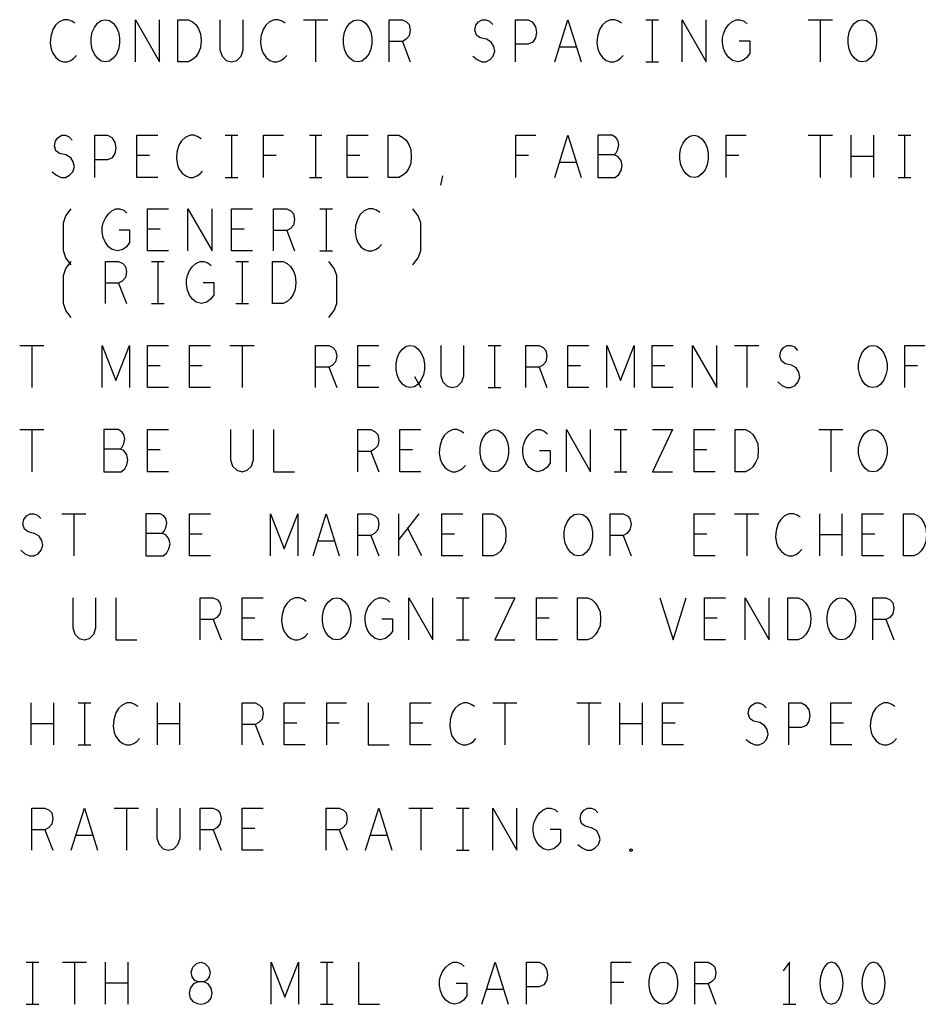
# Model space of a CAD drawing. Extents: x 280 to 610, y 250 to 460.
# Tile 43 of 53: x 502 to 523, y 357 to 380. Entities that reach past the tile are written whole.
import ezdxf

# ---------------------------------------------------------------- set-up
doc = ezdxf.new("R2010")
doc.units = 0
doc.layers.add('RVP8-IFD_G_fab_art', color=2, linetype='CONTINUOUS')

msp = doc.modelspace()

# ---------------------------------------------------------------- linework, layer by layer
at = {"layer": 'RVP8-IFD_G_fab_art'}
for points in [[(502.983, 380.084), (502.908, 380.134), (502.82, 380.168), (502.72, 380.168), (502.608, 380.118), (502.52, 380.034), (502.458, 379.934), (502.408, 379.768), (502.395, 379.618), (502.42, 379.468), (502.458, 379.368), (502.533, 379.268), (502.62, 379.201), (502.708, 379.168), (502.795, 379.168), (502.883, 379.201), (502.958, 379.251), (503.02, 379.318)], [(504.42, 379.168), (504.42, 380.168), (504.995, 379.168), (504.995, 380.168)], [(506.433, 380.168), (506.433, 379.451), (506.483, 379.301), (506.583, 379.201), (506.708, 379.168), (506.833, 379.201), (506.933, 379.301), (506.983, 379.451), (506.983, 380.168)], [(507.983, 380.084), (507.908, 380.134), (507.82, 380.168), (507.72, 380.168), (507.608, 380.118), (507.52, 380.034), (507.458, 379.934), (507.408, 379.768), (507.395, 379.618), (507.42, 379.468), (507.458, 379.368), (507.533, 379.268), (507.62, 379.201), (507.708, 379.168), (507.795, 379.168), (507.883, 379.201), (507.958, 379.251), (508.02, 379.318)], [(508.42, 380.168), (508.995, 380.168)], [(508.708, 380.168), (508.708, 379.168)], [(510.458, 379.168), (510.458, 380.168), (510.77, 380.168), (510.87, 380.118), (510.933, 380.051), (510.958, 379.918), (510.933, 379.784), (510.858, 379.701), (510.77, 379.651), (510.458, 379.651)], [(512.445, 379.301), (512.545, 379.218), (512.658, 379.168), (512.758, 379.168), (512.858, 379.218), (512.933, 379.301), (512.97, 379.418), (512.945, 379.534), (512.883, 379.634), (512.77, 379.701), (512.62, 379.734), (512.533, 379.801), (512.495, 379.918), (512.52, 380.034), (512.583, 380.118), (512.67, 380.168), (512.758, 380.168), (512.845, 380.134), (512.92, 380.051)], [(513.458, 379.168), (513.458, 380.168), (513.758, 380.168), (513.858, 380.118), (513.933, 380.001), (513.958, 379.868), (513.933, 379.734), (513.87, 379.634), (513.758, 379.584), (513.458, 379.584)], [(514.395, 379.168), (514.708, 380.168), (515.02, 379.168)], [(515.983, 380.084), (515.908, 380.134), (515.82, 380.168), (515.72, 380.168), (515.608, 380.118), (515.52, 380.034), (515.458, 379.934), (515.408, 379.768), (515.395, 379.618), (515.42, 379.468), (515.458, 379.368), (515.533, 379.268), (515.62, 379.201), (515.708, 379.168), (515.795, 379.168), (515.883, 379.201), (515.958, 379.251), (516.02, 379.318)], [(516.558, 380.168), (516.858, 380.168)], [(516.708, 380.168), (516.708, 379.168)], [(517.42, 379.168), (517.42, 380.168), (517.995, 379.168), (517.995, 380.168)], [(518.783, 379.668), (519.033, 379.668), (519.033, 379.368), (518.958, 379.268), (518.87, 379.201), (518.745, 379.168), (518.62, 379.201), (518.533, 379.268), (518.458, 379.368), (518.408, 379.484), (518.383, 379.618), (518.383, 379.734), (518.408, 379.834), (518.458, 379.951), (518.533, 380.051), (518.608, 380.118), (518.708, 380.168), (518.795, 380.168), (518.895, 380.134), (518.97, 380.068)], [(520.42, 380.168), (520.995, 380.168)], [(520.708, 380.168), (520.708, 379.168)], [(510.77, 379.651), (510.958, 379.168)], [(514.908, 379.518), (514.508, 379.518)], [(516.558, 379.168), (516.858, 379.168)], [(502.445, 376.551), (502.545, 376.468), (502.658, 376.418), (502.758, 376.418), (502.858, 376.468), (502.933, 376.551), (502.97, 376.668), (502.945, 376.784), (502.883, 376.884), (502.77, 376.951), (502.62, 376.984), (502.533, 377.051), (502.495, 377.168), (502.52, 377.284), (502.583, 377.368), (502.67, 377.418), (502.758, 377.418), (502.845, 377.384), (502.92, 377.301)], [(503.458, 376.418), (503.458, 377.418), (503.758, 377.418), (503.858, 377.368), (503.933, 377.251), (503.958, 377.118), (503.933, 376.984), (503.87, 376.884), (503.758, 376.834), (503.458, 376.834)], [(504.958, 376.418), (504.458, 376.418), (504.458, 377.418), (504.958, 377.418)], [(505.983, 377.334), (505.908, 377.384), (505.82, 377.418), (505.72, 377.418), (505.608, 377.368), (505.52, 377.284), (505.458, 377.184), (505.408, 377.018), (505.395, 376.868), (505.42, 376.718), (505.458, 376.618), (505.533, 376.518), (505.62, 376.451), (505.708, 376.418), (505.795, 376.418), (505.883, 376.451), (505.958, 376.501), (506.02, 376.568)], [(506.558, 377.418), (506.858, 377.418)], [(506.708, 377.418), (506.708, 376.418)], [(507.47, 376.418), (507.47, 377.418), (507.945, 377.418)], [(508.558, 377.418), (508.858, 377.418)], [(508.708, 377.418), (508.708, 376.418)], [(509.958, 376.418), (509.458, 376.418), (509.458, 377.418), (509.958, 377.418)], [(513.47, 376.418), (513.47, 377.418), (513.945, 377.418)], [(514.395, 376.418), (514.708, 377.418), (515.02, 376.418)], [(515.808, 376.951), (515.858, 377.001), (515.895, 377.084), (515.92, 377.201), (515.895, 377.301), (515.845, 377.368), (515.758, 377.418), (515.42, 377.418), (515.42, 376.418), (515.833, 376.418), (515.92, 376.484), (515.97, 376.584), (515.995, 376.701), (515.97, 376.818), (515.895, 376.918), (515.808, 376.951), (515.42, 376.951)], [(518.47, 376.418), (518.47, 377.418), (518.945, 377.418)], [(520.42, 377.418), (520.995, 377.418)], [(520.708, 377.418), (520.708, 376.418)], [(521.445, 376.418), (521.445, 377.418)], [(521.97, 377.418), (521.97, 376.418)], [(522.558, 377.418), (522.858, 377.418)], [(522.708, 377.418), (522.708, 376.418)], [(504.758, 376.934), (504.458, 376.934)], [(507.77, 376.934), (507.47, 376.934)], [(509.758, 376.934), (509.458, 376.934)], [(513.77, 376.934), (513.47, 376.934)], [(518.77, 376.934), (518.47, 376.934)], [(521.97, 376.918), (521.445, 376.918)], [(514.908, 376.768), (514.508, 376.768)], [(506.558, 376.418), (506.858, 376.418)], [(508.558, 376.418), (508.858, 376.418)], [(511.683, 376.234), (511.733, 376.451)], [(522.558, 376.418), (522.858, 376.418)], [(502.895, 374.334), (502.77, 374.501), (502.708, 374.668), (502.708, 375.334), (502.77, 375.501), (502.895, 375.668)], [(504.033, 375.168), (504.283, 375.168), (504.283, 374.868), (504.208, 374.768), (504.12, 374.701), (503.995, 374.668), (503.87, 374.701), (503.783, 374.768), (503.708, 374.868), (503.658, 374.984), (503.633, 375.118), (503.633, 375.234), (503.658, 375.334), (503.708, 375.451), (503.783, 375.551), (503.858, 375.618), (503.958, 375.668), (504.045, 375.668), (504.145, 375.634), (504.22, 375.568)], [(505.208, 374.668), (504.708, 374.668), (504.708, 375.668), (505.208, 375.668)], [(505.67, 374.668), (505.67, 375.668), (506.245, 374.668), (506.245, 375.668)], [(507.208, 374.668), (506.708, 374.668), (506.708, 375.668), (507.208, 375.668)], [(507.708, 374.668), (507.708, 375.668), (508.02, 375.668), (508.12, 375.618), (508.183, 375.551), (508.208, 375.418), (508.183, 375.284), (508.108, 375.201), (508.02, 375.151), (507.708, 375.151)], [(508.808, 375.668), (509.108, 375.668)], [(508.958, 375.668), (508.958, 374.668)], [(510.233, 375.584), (510.158, 375.634), (510.07, 375.668), (509.97, 375.668), (509.858, 375.618), (509.77, 375.534), (509.708, 375.434), (509.658, 375.268), (509.645, 375.118), (509.67, 374.968), (509.708, 374.868), (509.783, 374.768), (509.87, 374.701), (509.958, 374.668), (510.045, 374.668), (510.133, 374.701), (510.208, 374.751), (510.27, 374.818)], [(511.02, 374.334), (511.145, 374.501), (511.208, 374.668), (511.208, 375.334), (511.145, 375.501), (511.02, 375.668)], [(505.008, 375.184), (504.708, 375.184)], [(507.008, 375.184), (506.708, 375.184)], [(508.02, 375.151), (508.208, 374.668)], [(508.808, 374.668), (509.108, 374.668)], [(502.895, 373.084), (502.77, 373.251), (502.708, 373.418), (502.708, 374.084), (502.77, 374.251), (502.895, 374.418)], [(503.708, 373.418), (503.708, 374.418), (504.02, 374.418), (504.12, 374.368), (504.183, 374.301), (504.208, 374.168), (504.183, 374.034), (504.108, 373.951), (504.02, 373.901), (503.708, 373.901)], [(504.808, 374.418), (505.108, 374.418)], [(504.958, 374.418), (504.958, 373.418)], [(506.033, 373.918), (506.283, 373.918), (506.283, 373.618), (506.208, 373.518), (506.12, 373.451), (505.995, 373.418), (505.87, 373.451), (505.783, 373.518), (505.708, 373.618), (505.658, 373.734), (505.633, 373.868), (505.633, 373.984), (505.658, 374.084), (505.708, 374.201), (505.783, 374.301), (505.858, 374.368), (505.958, 374.418), (506.045, 374.418), (506.145, 374.384), (506.22, 374.318)], [(506.808, 374.418), (507.108, 374.418)], [(506.958, 374.418), (506.958, 373.418)], [(509.02, 373.084), (509.145, 373.251), (509.208, 373.418), (509.208, 374.084), (509.145, 374.251), (509.02, 374.418)], [(504.02, 373.901), (504.208, 373.418)], [(504.808, 373.418), (505.108, 373.418)], [(506.808, 373.418), (507.108, 373.418)], [(501.67, 372.418), (502.245, 372.418)], [(501.958, 372.418), (501.958, 371.418)], [(503.633, 371.418), (503.633, 372.418), (503.958, 371.584), (504.283, 372.418), (504.283, 371.418)], [(505.208, 371.418), (504.708, 371.418), (504.708, 372.418), (505.208, 372.418)], [(506.208, 371.418), (505.708, 371.418), (505.708, 372.418), (506.208, 372.418)], [(506.67, 372.418), (507.245, 372.418)], [(506.958, 372.418), (506.958, 371.418)], [(508.708, 371.418), (508.708, 372.418), (509.02, 372.418), (509.12, 372.368), (509.183, 372.301), (509.208, 372.168), (509.183, 372.034), (509.108, 371.951), (509.02, 371.901), (508.708, 371.901)], [(510.208, 371.418), (509.708, 371.418), (509.708, 372.418), (510.208, 372.418)], [(511.683, 372.418), (511.683, 371.701), (511.733, 371.551), (511.833, 371.451), (511.958, 371.418), (512.083, 371.451), (512.183, 371.551), (512.233, 371.701), (512.233, 372.418)], [(512.808, 372.418), (513.108, 372.418)], [(512.958, 372.418), (512.958, 371.418)], [(513.708, 371.418), (513.708, 372.418), (514.02, 372.418), (514.12, 372.368), (514.183, 372.301), (514.208, 372.168), (514.183, 372.034), (514.108, 371.951), (514.02, 371.901), (513.708, 371.901)], [(515.208, 371.418), (514.708, 371.418), (514.708, 372.418), (515.208, 372.418)], [(515.633, 371.418), (515.633, 372.418), (515.958, 371.584), (516.283, 372.418), (516.283, 371.418)], [(517.208, 371.418), (516.708, 371.418), (516.708, 372.418), (517.208, 372.418)], [(517.67, 371.418), (517.67, 372.418), (518.245, 371.418), (518.245, 372.418)], [(518.67, 372.418), (519.245, 372.418)], [(518.958, 372.418), (518.958, 371.418)], [(519.695, 371.551), (519.795, 371.468), (519.908, 371.418), (520.008, 371.418), (520.108, 371.468), (520.183, 371.551), (520.22, 371.668), (520.195, 371.784), (520.133, 371.884), (520.02, 371.951), (519.87, 371.984), (519.783, 372.051), (519.745, 372.168), (519.77, 372.284), (519.833, 372.368), (519.92, 372.418), (520.008, 372.418), (520.095, 372.384), (520.17, 372.301)], [(522.72, 371.418), (522.72, 372.418), (523.195, 372.418)], [(505.008, 371.934), (504.708, 371.934)], [(506.008, 371.934), (505.708, 371.934)], [(509.02, 371.901), (509.208, 371.418)], [(510.008, 371.934), (509.708, 371.934)], [(514.02, 371.901), (514.208, 371.418)], [(515.008, 371.934), (514.708, 371.934)], [(517.008, 371.934), (516.708, 371.934)], [(523.02, 371.934), (522.72, 371.934)], [(511.058, 371.684), (511.208, 371.418)], [(512.808, 371.418), (513.108, 371.418)], [(501.67, 370.418), (502.245, 370.418)], [(501.958, 370.418), (501.958, 369.418)], [(504.058, 369.951), (504.108, 370.001), (504.145, 370.084), (504.17, 370.201), (504.145, 370.301), (504.095, 370.368), (504.008, 370.418), (503.67, 370.418), (503.67, 369.418), (504.083, 369.418), (504.17, 369.484), (504.22, 369.584), (504.245, 369.701), (504.22, 369.818), (504.145, 369.918), (504.058, 369.951), (503.67, 369.951)], [(505.208, 369.418), (504.708, 369.418), (504.708, 370.418), (505.208, 370.418)], [(506.683, 370.418), (506.683, 369.701), (506.733, 369.551), (506.833, 369.451), (506.958, 369.418), (507.083, 369.451), (507.183, 369.551), (507.233, 369.701), (507.233, 370.418)], [(507.708, 370.418), (507.708, 369.418), (508.208, 369.418)], [(509.708, 369.418), (509.708, 370.418), (510.02, 370.418), (510.12, 370.368), (510.183, 370.301), (510.208, 370.168), (510.183, 370.034), (510.108, 369.951), (510.02, 369.901), (509.708, 369.901)], [(511.208, 369.418), (510.708, 369.418), (510.708, 370.418), (511.208, 370.418)], [(512.233, 370.334), (512.158, 370.384), (512.07, 370.418), (511.97, 370.418), (511.858, 370.368), (511.77, 370.284), (511.708, 370.184), (511.658, 370.018), (511.645, 369.868), (511.67, 369.718), (511.708, 369.618), (511.783, 369.518), (511.87, 369.451), (511.958, 369.418), (512.045, 369.418), (512.133, 369.451), (512.208, 369.501), (512.27, 369.568)], [(514.033, 369.918), (514.283, 369.918), (514.283, 369.618), (514.208, 369.518), (514.12, 369.451), (513.995, 369.418), (513.87, 369.451), (513.783, 369.518), (513.708, 369.618), (513.658, 369.734), (513.633, 369.868), (513.633, 369.984), (513.658, 370.084), (513.708, 370.201), (513.783, 370.301), (513.858, 370.368), (513.958, 370.418), (514.045, 370.418), (514.145, 370.384), (514.22, 370.318)], [(514.67, 369.418), (514.67, 370.418), (515.245, 369.418), (515.245, 370.418)], [(515.808, 370.418), (516.108, 370.418)], [(515.958, 370.418), (515.958, 369.418)], [(516.72, 370.418), (517.195, 370.418), (516.72, 369.418), (517.195, 369.418)], [(518.208, 369.418), (517.708, 369.418), (517.708, 370.418), (518.208, 370.418)], [(520.67, 370.418), (521.245, 370.418)], [(520.958, 370.418), (520.958, 369.418)], [(505.008, 369.934), (504.708, 369.934)], [(510.02, 369.901), (510.208, 369.418)], [(511.008, 369.934), (510.708, 369.934)], [(518.008, 369.934), (517.708, 369.934)], [(515.808, 369.418), (516.108, 369.418)], [(501.695, 367.551), (501.795, 367.468), (501.908, 367.418), (502.008, 367.418), (502.108, 367.468), (502.183, 367.551), (502.22, 367.668), (502.195, 367.784), (502.133, 367.884), (502.02, 367.951), (501.87, 367.984), (501.783, 368.051), (501.745, 368.168), (501.77, 368.284), (501.833, 368.368), (501.92, 368.418), (502.008, 368.418), (502.095, 368.384), (502.17, 368.301)], [(502.67, 368.418), (503.245, 368.418)], [(502.958, 368.418), (502.958, 367.418)], [(505.058, 367.951), (505.108, 368.001), (505.145, 368.084), (505.17, 368.201), (505.145, 368.301), (505.095, 368.368), (505.008, 368.418), (504.67, 368.418), (504.67, 367.418), (505.083, 367.418), (505.17, 367.484), (505.22, 367.584), (505.245, 367.701), (505.22, 367.818), (505.145, 367.918), (505.058, 367.951), (504.67, 367.951)], [(506.208, 367.418), (505.708, 367.418), (505.708, 368.418), (506.208, 368.418)], [(507.633, 367.418), (507.633, 368.418), (507.958, 367.584), (508.283, 368.418), (508.283, 367.418)], [(508.645, 367.418), (508.958, 368.418), (509.27, 367.418)], [(509.708, 367.418), (509.708, 368.418), (510.02, 368.418), (510.12, 368.368), (510.183, 368.301), (510.208, 368.168), (510.183, 368.034), (510.108, 367.951), (510.02, 367.901), (509.708, 367.901)], [(510.683, 367.418), (510.683, 368.418)], [(511.158, 368.418), (510.683, 367.801)], [(512.208, 367.418), (511.708, 367.418), (511.708, 368.418), (512.208, 368.418)], [(515.708, 367.418), (515.708, 368.418), (516.02, 368.418), (516.12, 368.368), (516.183, 368.301), (516.208, 368.168), (516.183, 368.034), (516.108, 367.951), (516.02, 367.901), (515.708, 367.901)], [(518.208, 367.418), (517.708, 367.418), (517.708, 368.418), (518.208, 368.418)], [(518.67, 368.418), (519.245, 368.418)], [(518.958, 368.418), (518.958, 367.418)], [(520.233, 368.334), (520.158, 368.384), (520.07, 368.418), (519.97, 368.418), (519.858, 368.368), (519.77, 368.284), (519.708, 368.184), (519.658, 368.018), (519.645, 367.868), (519.67, 367.718), (519.708, 367.618), (519.783, 367.518), (519.87, 367.451), (519.958, 367.418), (520.045, 367.418), (520.133, 367.451), (520.208, 367.501), (520.27, 367.568)], [(520.695, 367.418), (520.695, 368.418)], [(521.22, 368.418), (521.22, 367.418)], [(522.208, 367.418), (521.708, 367.418), (521.708, 368.418), (522.208, 368.418)], [(506.008, 367.934), (505.708, 367.934)], [(510.02, 367.901), (510.208, 367.418)], [(511.233, 367.418), (510.895, 368.084)], [(512.008, 367.934), (511.708, 367.934)], [(516.02, 367.901), (516.208, 367.418)], [(518.008, 367.934), (517.708, 367.934)], [(521.22, 367.918), (520.695, 367.918)], [(522.008, 367.934), (521.708, 367.934)], [(509.158, 367.768), (508.758, 367.768)], [(502.933, 366.418), (502.933, 365.701), (502.983, 365.551), (503.083, 365.451), (503.208, 365.418), (503.333, 365.451), (503.433, 365.551), (503.483, 365.701), (503.483, 366.418)], [(503.958, 366.418), (503.958, 365.418), (504.458, 365.418)], [(505.958, 365.418), (505.958, 366.418), (506.27, 366.418), (506.37, 366.368), (506.433, 366.301), (506.458, 366.168), (506.433, 366.034), (506.358, 365.951), (506.27, 365.901), (505.958, 365.901)], [(507.458, 365.418), (506.958, 365.418), (506.958, 366.418), (507.458, 366.418)], [(508.483, 366.334), (508.408, 366.384), (508.32, 366.418), (508.22, 366.418), (508.108, 366.368), (508.02, 366.284), (507.958, 366.184), (507.908, 366.018), (507.895, 365.868), (507.92, 365.718), (507.958, 365.618), (508.033, 365.518), (508.12, 365.451), (508.208, 365.418), (508.295, 365.418), (508.383, 365.451), (508.458, 365.501), (508.52, 365.568)], [(510.283, 365.918), (510.533, 365.918), (510.533, 365.618), (510.458, 365.518), (510.37, 365.451), (510.245, 365.418), (510.12, 365.451), (510.033, 365.518), (509.958, 365.618), (509.908, 365.734), (509.883, 365.868), (509.883, 365.984), (509.908, 366.084), (509.958, 366.201), (510.033, 366.301), (510.108, 366.368), (510.208, 366.418), (510.295, 366.418), (510.395, 366.384), (510.47, 366.318)], [(510.92, 365.418), (510.92, 366.418), (511.495, 365.418), (511.495, 366.418)], [(512.058, 366.418), (512.358, 366.418)], [(512.208, 366.418), (512.208, 365.418)], [(512.97, 366.418), (513.445, 366.418), (512.97, 365.418), (513.445, 365.418)], [(514.458, 365.418), (513.958, 365.418), (513.958, 366.418), (514.458, 366.418)], [(516.895, 366.418), (517.208, 365.418), (517.52, 366.418)], [(518.458, 365.418), (517.958, 365.418), (517.958, 366.418), (518.458, 366.418)], [(518.92, 365.418), (518.92, 366.418), (519.495, 365.418), (519.495, 366.418)], [(521.958, 365.418), (521.958, 366.418), (522.27, 366.418), (522.37, 366.368), (522.433, 366.301), (522.458, 366.168), (522.433, 366.034), (522.358, 365.951), (522.27, 365.901), (521.958, 365.901)], [(506.27, 365.901), (506.458, 365.418)], [(507.258, 365.934), (506.958, 365.934)], [(514.258, 365.934), (513.958, 365.934)], [(518.258, 365.934), (517.958, 365.934)], [(522.27, 365.901), (522.458, 365.418)], [(512.058, 365.418), (512.358, 365.418)], [(501.945, 362.918), (501.945, 363.918)], [(502.47, 363.918), (502.47, 362.918)], [(503.058, 363.918), (503.358, 363.918)], [(503.208, 363.918), (503.208, 362.918)], [(504.483, 363.834), (504.408, 363.884), (504.32, 363.918), (504.22, 363.918), (504.108, 363.868), (504.02, 363.784), (503.958, 363.684), (503.908, 363.518), (503.895, 363.368), (503.92, 363.218), (503.958, 363.118), (504.033, 363.018), (504.12, 362.951), (504.208, 362.918), (504.295, 362.918), (504.383, 362.951), (504.458, 363.001), (504.52, 363.068)], [(504.945, 362.918), (504.945, 363.918)], [(505.47, 363.918), (505.47, 362.918)], [(506.958, 362.918), (506.958, 363.918), (507.27, 363.918), (507.37, 363.868), (507.433, 363.801), (507.458, 363.668), (507.433, 363.534), (507.358, 363.451), (507.27, 363.401), (506.958, 363.401)], [(508.458, 362.918), (507.958, 362.918), (507.958, 363.918), (508.458, 363.918)], [(508.97, 362.918), (508.97, 363.918), (509.445, 363.918)], [(509.958, 363.918), (509.958, 362.918), (510.458, 362.918)], [(511.458, 362.918), (510.958, 362.918), (510.958, 363.918), (511.458, 363.918)], [(512.483, 363.834), (512.408, 363.884), (512.32, 363.918), (512.22, 363.918), (512.108, 363.868), (512.02, 363.784), (511.958, 363.684), (511.908, 363.518), (511.895, 363.368), (511.92, 363.218), (511.958, 363.118), (512.033, 363.018), (512.12, 362.951), (512.208, 362.918), (512.295, 362.918), (512.383, 362.951), (512.458, 363.001), (512.52, 363.068)], [(512.92, 363.918), (513.495, 363.918)], [(513.208, 363.918), (513.208, 362.918)], [(514.92, 363.918), (515.495, 363.918)], [(515.208, 363.918), (515.208, 362.918)], [(515.945, 362.918), (515.945, 363.918)], [(516.47, 363.918), (516.47, 362.918)], [(517.458, 362.918), (516.958, 362.918), (516.958, 363.918), (517.458, 363.918)], [(518.945, 363.051), (519.045, 362.968), (519.158, 362.918), (519.258, 362.918), (519.358, 362.968), (519.433, 363.051), (519.47, 363.168), (519.445, 363.284), (519.383, 363.384), (519.27, 363.451), (519.12, 363.484), (519.033, 363.551), (518.995, 363.668), (519.02, 363.784), (519.083, 363.868), (519.17, 363.918), (519.258, 363.918), (519.345, 363.884), (519.42, 363.801)], [(519.958, 362.918), (519.958, 363.918), (520.258, 363.918), (520.358, 363.868), (520.433, 363.751), (520.458, 363.618), (520.433, 363.484), (520.37, 363.384), (520.258, 363.334), (519.958, 363.334)], [(521.458, 362.918), (520.958, 362.918), (520.958, 363.918), (521.458, 363.918)], [(522.483, 363.834), (522.408, 363.884), (522.32, 363.918), (522.22, 363.918), (522.108, 363.868), (522.02, 363.784), (521.958, 363.684), (521.908, 363.518), (521.895, 363.368), (521.92, 363.218), (521.958, 363.118), (522.033, 363.018), (522.12, 362.951), (522.208, 362.918), (522.295, 362.918), (522.383, 362.951), (522.458, 363.001), (522.52, 363.068)], [(502.47, 363.418), (501.945, 363.418)], [(505.47, 363.418), (504.945, 363.418)], [(507.27, 363.401), (507.458, 362.918)], [(508.258, 363.434), (507.958, 363.434)], [(509.27, 363.434), (508.97, 363.434)], [(511.258, 363.434), (510.958, 363.434)], [(516.47, 363.418), (515.945, 363.418)], [(517.258, 363.434), (516.958, 363.434)], [(521.258, 363.434), (520.958, 363.434)], [(503.058, 362.918), (503.358, 362.918)], [(501.958, 360.418), (501.958, 361.418), (502.27, 361.418), (502.37, 361.368), (502.433, 361.301), (502.458, 361.168), (502.433, 361.034), (502.358, 360.951), (502.27, 360.901), (501.958, 360.901)], [(502.895, 360.418), (503.208, 361.418), (503.52, 360.418)], [(503.92, 361.418), (504.495, 361.418)], [(504.208, 361.418), (504.208, 360.418)], [(504.933, 361.418), (504.933, 360.701), (504.983, 360.551), (505.083, 360.451), (505.208, 360.418), (505.333, 360.451), (505.433, 360.551), (505.483, 360.701), (505.483, 361.418)], [(505.958, 360.418), (505.958, 361.418), (506.27, 361.418), (506.37, 361.368), (506.433, 361.301), (506.458, 361.168), (506.433, 361.034), (506.358, 360.951), (506.27, 360.901), (505.958, 360.901)], [(507.458, 360.418), (506.958, 360.418), (506.958, 361.418), (507.458, 361.418)], [(508.958, 360.418), (508.958, 361.418), (509.27, 361.418), (509.37, 361.368), (509.433, 361.301), (509.458, 361.168), (509.433, 361.034), (509.358, 360.951), (509.27, 360.901), (508.958, 360.901)], [(509.895, 360.418), (510.208, 361.418), (510.52, 360.418)], [(510.92, 361.418), (511.495, 361.418)], [(511.208, 361.418), (511.208, 360.418)], [(512.058, 361.418), (512.358, 361.418)], [(512.208, 361.418), (512.208, 360.418)], [(512.92, 360.418), (512.92, 361.418), (513.495, 360.418), (513.495, 361.418)], [(514.283, 360.918), (514.533, 360.918), (514.533, 360.618), (514.458, 360.518), (514.37, 360.451), (514.245, 360.418), (514.12, 360.451), (514.033, 360.518), (513.958, 360.618), (513.908, 360.734), (513.883, 360.868), (513.883, 360.984), (513.908, 361.084), (513.958, 361.201), (514.033, 361.301), (514.108, 361.368), (514.208, 361.418), (514.295, 361.418), (514.395, 361.384), (514.47, 361.318)], [(514.945, 360.551), (515.045, 360.468), (515.158, 360.418), (515.258, 360.418), (515.358, 360.468), (515.433, 360.551), (515.47, 360.668), (515.445, 360.784), (515.383, 360.884), (515.27, 360.951), (515.12, 360.984), (515.033, 361.051), (514.995, 361.168), (515.02, 361.284), (515.083, 361.368), (515.17, 361.418), (515.258, 361.418), (515.345, 361.384), (515.42, 361.301)], [(502.27, 360.901), (502.458, 360.418)], [(506.27, 360.901), (506.458, 360.418)], [(507.258, 360.934), (506.958, 360.934)], [(509.27, 360.901), (509.458, 360.418)], [(503.408, 360.768), (503.008, 360.768)], [(510.408, 360.768), (510.008, 360.768)], [(512.058, 360.418), (512.358, 360.418)], [(501.825, 357.75), (502.125, 357.75)], [(501.975, 357.75), (501.975, 356.75)], [(502.688, 357.75), (503.262, 357.75)], [(502.975, 357.75), (502.975, 356.75)], [(503.713, 356.75), (503.713, 357.75)], [(504.238, 357.75), (504.238, 356.75)], [(507.65, 356.75), (507.65, 357.75), (507.975, 356.917), (508.3, 357.75), (508.3, 356.75)], [(508.825, 357.75), (509.125, 357.75)], [(508.975, 357.75), (508.975, 356.75)], [(509.725, 357.75), (509.725, 356.75), (510.225, 356.75)], [(512.05, 357.25), (512.3, 357.25), (512.3, 356.95), (512.225, 356.85), (512.138, 356.783), (512.012, 356.75), (511.888, 356.783), (511.8, 356.85), (511.725, 356.95), (511.675, 357.067), (511.65, 357.2), (511.65, 357.317), (511.675, 357.417), (511.725, 357.533), (511.8, 357.633), (511.875, 357.7), (511.975, 357.75), (512.062, 357.75), (512.162, 357.717), (512.238, 357.65)], [(512.662, 356.75), (512.975, 357.75), (513.288, 356.75)], [(513.725, 356.75), (513.725, 357.75), (514.025, 357.75), (514.125, 357.7), (514.2, 357.583), (514.225, 357.45), (514.2, 357.317), (514.138, 357.217), (514.025, 357.167), (513.725, 357.167)], [(515.737, 356.75), (515.737, 357.75), (516.213, 357.75)], [(517.725, 356.75), (517.725, 357.75), (518.038, 357.75), (518.138, 357.7), (518.2, 357.633), (518.225, 357.5), (518.2, 357.367), (518.125, 357.283), (518.038, 357.233), (517.725, 357.233)], [(519.975, 356.75), (519.975, 357.75), (519.825, 357.55)], [(504.238, 357.25), (503.713, 357.25)], [(516.038, 357.267), (515.737, 357.267)], [(518.038, 357.233), (518.225, 356.75)], [(513.175, 357.1), (512.775, 357.1)], [(501.825, 356.75), (502.125, 356.75)], [(508.825, 356.75), (509.125, 356.75)], [(519.825, 356.75), (520.125, 356.75)]]:
    msp.add_lwpolyline(points, dxfattribs=at)
for points in [[(503.708, 379.168), (503.608, 379.184), (503.52, 379.251), (503.445, 379.351), (503.395, 379.468), (503.37, 379.601), (503.37, 379.734), (503.395, 379.868), (503.445, 379.984), (503.52, 380.084), (503.608, 380.151), (503.708, 380.168), (503.808, 380.151), (503.895, 380.084), (503.97, 379.984), (504.02, 379.868), (504.045, 379.734), (504.045, 379.601), (504.02, 379.468), (503.97, 379.351), (503.895, 379.251), (503.808, 379.184), (503.708, 379.168)], [(505.433, 379.168), (505.433, 380.168), (505.683, 380.168), (505.783, 380.118), (505.858, 380.051), (505.92, 379.951), (505.97, 379.834), (505.983, 379.668), (505.97, 379.501), (505.92, 379.384), (505.858, 379.284), (505.783, 379.218), (505.683, 379.168), (505.433, 379.168)], [(509.708, 379.168), (509.608, 379.184), (509.52, 379.251), (509.445, 379.351), (509.395, 379.468), (509.37, 379.601), (509.37, 379.734), (509.395, 379.868), (509.445, 379.984), (509.52, 380.084), (509.608, 380.151), (509.708, 380.168), (509.808, 380.151), (509.895, 380.084), (509.97, 379.984), (510.02, 379.868), (510.045, 379.734), (510.045, 379.601), (510.02, 379.468), (509.97, 379.351), (509.895, 379.251), (509.808, 379.184), (509.708, 379.168)], [(521.708, 379.168), (521.608, 379.184), (521.52, 379.251), (521.445, 379.351), (521.395, 379.468), (521.37, 379.601), (521.37, 379.734), (521.395, 379.868), (521.445, 379.984), (521.52, 380.084), (521.608, 380.151), (521.708, 380.168), (521.808, 380.151), (521.895, 380.084), (521.97, 379.984), (522.02, 379.868), (522.045, 379.734), (522.045, 379.601), (522.02, 379.468), (521.97, 379.351), (521.895, 379.251), (521.808, 379.184), (521.708, 379.168)], [(510.433, 376.418), (510.433, 377.418), (510.683, 377.418), (510.783, 377.368), (510.858, 377.301), (510.92, 377.201), (510.97, 377.084), (510.983, 376.918), (510.97, 376.751), (510.92, 376.634), (510.858, 376.534), (510.783, 376.468), (510.683, 376.418), (510.433, 376.418)], [(517.708, 376.418), (517.608, 376.434), (517.52, 376.501), (517.445, 376.601), (517.395, 376.718), (517.37, 376.851), (517.37, 376.984), (517.395, 377.118), (517.445, 377.234), (517.52, 377.334), (517.608, 377.401), (517.708, 377.418), (517.808, 377.401), (517.895, 377.334), (517.97, 377.234), (518.02, 377.118), (518.045, 376.984), (518.045, 376.851), (518.02, 376.718), (517.97, 376.601), (517.895, 376.501), (517.808, 376.434), (517.708, 376.418)], [(507.683, 373.418), (507.683, 374.418), (507.933, 374.418), (508.033, 374.368), (508.108, 374.301), (508.17, 374.201), (508.22, 374.084), (508.233, 373.918), (508.22, 373.751), (508.17, 373.634), (508.108, 373.534), (508.033, 373.468), (507.933, 373.418), (507.683, 373.418)], [(510.958, 371.418), (510.858, 371.434), (510.77, 371.501), (510.695, 371.601), (510.645, 371.718), (510.62, 371.851), (510.62, 371.984), (510.645, 372.118), (510.695, 372.234), (510.77, 372.334), (510.858, 372.401), (510.958, 372.418), (511.058, 372.401), (511.145, 372.334), (511.22, 372.234), (511.27, 372.118), (511.295, 371.984), (511.295, 371.851), (511.27, 371.718), (511.22, 371.601), (511.145, 371.501), (511.058, 371.434), (510.958, 371.418)], [(521.958, 371.418), (521.858, 371.434), (521.77, 371.501), (521.695, 371.601), (521.645, 371.718), (521.62, 371.851), (521.62, 371.984), (521.645, 372.118), (521.695, 372.234), (521.77, 372.334), (521.858, 372.401), (521.958, 372.418), (522.058, 372.401), (522.145, 372.334), (522.22, 372.234), (522.27, 372.118), (522.295, 371.984), (522.295, 371.851), (522.27, 371.718), (522.22, 371.601), (522.145, 371.501), (522.058, 371.434), (521.958, 371.418)], [(512.958, 369.418), (512.858, 369.434), (512.77, 369.501), (512.695, 369.601), (512.645, 369.718), (512.62, 369.851), (512.62, 369.984), (512.645, 370.118), (512.695, 370.234), (512.77, 370.334), (512.858, 370.401), (512.958, 370.418), (513.058, 370.401), (513.145, 370.334), (513.22, 370.234), (513.27, 370.118), (513.295, 369.984), (513.295, 369.851), (513.27, 369.718), (513.22, 369.601), (513.145, 369.501), (513.058, 369.434), (512.958, 369.418)], [(518.683, 369.418), (518.683, 370.418), (518.933, 370.418), (519.033, 370.368), (519.108, 370.301), (519.17, 370.201), (519.22, 370.084), (519.233, 369.918), (519.22, 369.751), (519.17, 369.634), (519.108, 369.534), (519.033, 369.468), (518.933, 369.418), (518.683, 369.418)], [(521.958, 369.418), (521.858, 369.434), (521.77, 369.501), (521.695, 369.601), (521.645, 369.718), (521.62, 369.851), (521.62, 369.984), (521.645, 370.118), (521.695, 370.234), (521.77, 370.334), (521.858, 370.401), (521.958, 370.418), (522.058, 370.401), (522.145, 370.334), (522.22, 370.234), (522.27, 370.118), (522.295, 369.984), (522.295, 369.851), (522.27, 369.718), (522.22, 369.601), (522.145, 369.501), (522.058, 369.434), (521.958, 369.418)], [(512.683, 367.418), (512.683, 368.418), (512.933, 368.418), (513.033, 368.368), (513.108, 368.301), (513.17, 368.201), (513.22, 368.084), (513.233, 367.918), (513.22, 367.751), (513.17, 367.634), (513.108, 367.534), (513.033, 367.468), (512.933, 367.418), (512.683, 367.418)], [(514.958, 367.418), (514.858, 367.434), (514.77, 367.501), (514.695, 367.601), (514.645, 367.718), (514.62, 367.851), (514.62, 367.984), (514.645, 368.118), (514.695, 368.234), (514.77, 368.334), (514.858, 368.401), (514.958, 368.418), (515.058, 368.401), (515.145, 368.334), (515.22, 368.234), (515.27, 368.118), (515.295, 367.984), (515.295, 367.851), (515.27, 367.718), (515.22, 367.601), (515.145, 367.501), (515.058, 367.434), (514.958, 367.418)], [(522.683, 367.418), (522.683, 368.418), (522.933, 368.418), (523.033, 368.368), (523.108, 368.301), (523.17, 368.201), (523.22, 368.084), (523.233, 367.918), (523.22, 367.751), (523.17, 367.634), (523.108, 367.534), (523.033, 367.468), (522.933, 367.418), (522.683, 367.418)], [(509.208, 365.418), (509.108, 365.434), (509.02, 365.501), (508.945, 365.601), (508.895, 365.718), (508.87, 365.851), (508.87, 365.984), (508.895, 366.118), (508.945, 366.234), (509.02, 366.334), (509.108, 366.401), (509.208, 366.418), (509.308, 366.401), (509.395, 366.334), (509.47, 366.234), (509.52, 366.118), (509.545, 365.984), (509.545, 365.851), (509.52, 365.718), (509.47, 365.601), (509.395, 365.501), (509.308, 365.434), (509.208, 365.418)], [(514.933, 365.418), (514.933, 366.418), (515.183, 366.418), (515.283, 366.368), (515.358, 366.301), (515.42, 366.201), (515.47, 366.084), (515.483, 365.918), (515.47, 365.751), (515.42, 365.634), (515.358, 365.534), (515.283, 365.468), (515.183, 365.418), (514.933, 365.418)], [(519.933, 365.418), (519.933, 366.418), (520.183, 366.418), (520.283, 366.368), (520.358, 366.301), (520.42, 366.201), (520.47, 366.084), (520.483, 365.918), (520.47, 365.751), (520.42, 365.634), (520.358, 365.534), (520.283, 365.468), (520.183, 365.418), (519.933, 365.418)], [(521.208, 365.418), (521.108, 365.434), (521.02, 365.501), (520.945, 365.601), (520.895, 365.718), (520.87, 365.851), (520.87, 365.984), (520.895, 366.118), (520.945, 366.234), (521.02, 366.334), (521.108, 366.401), (521.208, 366.418), (521.308, 366.401), (521.395, 366.334), (521.47, 366.234), (521.52, 366.118), (521.545, 365.984), (521.545, 365.851), (521.52, 365.718), (521.47, 365.601), (521.395, 365.501), (521.308, 365.434), (521.208, 365.418)], [(516.208, 360.384), (516.183, 360.401), (516.183, 360.434), (516.208, 360.451), (516.233, 360.434), (516.233, 360.401), (516.208, 360.384)], [(505.975, 356.75), (506.062, 356.767), (506.162, 356.817), (506.225, 356.9), (506.25, 357.017), (506.225, 357.133), (506.15, 357.233), (506.038, 357.283), (505.912, 357.283), (505.838, 357.317), (505.775, 357.4), (505.75, 357.517), (505.788, 357.633), (505.875, 357.717), (505.975, 357.75), (506.075, 357.717), (506.162, 357.633), (506.2, 357.517), (506.175, 357.4), (506.112, 357.317), (506.038, 357.283), (505.912, 357.283), (505.8, 357.233), (505.725, 357.133), (505.7, 357.017), (505.725, 356.9), (505.788, 356.817), (505.888, 356.767), (505.975, 356.75)], [(516.975, 356.75), (516.875, 356.767), (516.788, 356.833), (516.712, 356.933), (516.662, 357.05), (516.637, 357.183), (516.637, 357.317), (516.662, 357.45), (516.712, 357.567), (516.788, 357.667), (516.875, 357.733), (516.975, 357.75), (517.075, 357.733), (517.162, 357.667), (517.238, 357.567), (517.288, 357.45), (517.313, 357.317), (517.313, 357.183), (517.288, 357.05), (517.238, 356.933), (517.162, 356.833), (517.075, 356.767), (516.975, 356.75)], [(520.975, 357.75), (520.875, 357.717), (520.8, 357.633), (520.75, 357.533), (520.712, 357.4), (520.7, 357.25), (520.712, 357.1), (520.75, 356.967), (520.8, 356.867), (520.875, 356.783), (520.975, 356.75), (521.075, 356.783), (521.15, 356.867), (521.2, 356.967), (521.238, 357.1), (521.25, 357.25), (521.238, 357.4), (521.2, 357.533), (521.15, 357.633), (521.075, 357.717), (520.975, 357.75)], [(521.975, 357.75), (521.875, 357.717), (521.8, 357.633), (521.75, 357.533), (521.712, 357.4), (521.7, 357.25), (521.712, 357.1), (521.75, 356.967), (521.8, 356.867), (521.875, 356.783), (521.975, 356.75), (522.075, 356.783), (522.15, 356.867), (522.2, 356.967), (522.238, 357.1), (522.25, 357.25), (522.238, 357.4), (522.2, 357.533), (522.15, 357.633), (522.075, 357.717), (521.975, 357.75)]]:
    msp.add_lwpolyline(points, close=True, dxfattribs=at)

doc.saveas('drawing.dxf')
